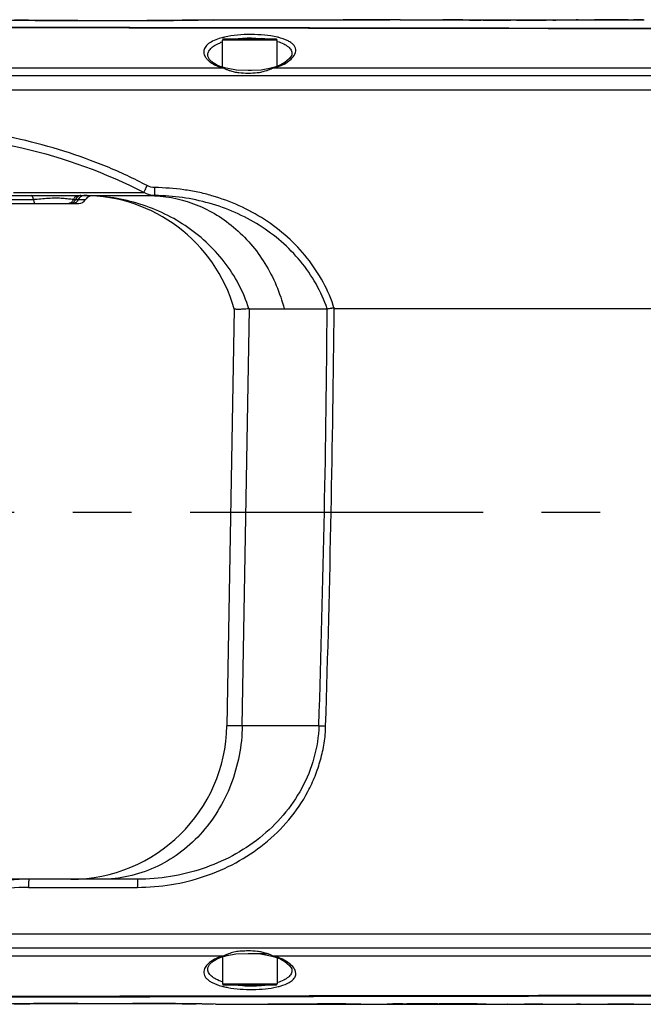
# Model space of a CAD drawing. Header units: millimetres. Extents: x 7426 to 8300, y 123 to 421.
# Tile 88 of 197: x 7986 to 7990, y 312 to 318. Entities that reach past the tile are written whole.
import ezdxf

# ---------------------------------------------------------------- set-up
doc = ezdxf.new("R2010")
doc.units = ezdxf.units.MM
doc.linetypes.add('CENTER', pattern=[0.6, 0.375, -0.075, 0.075, -0.075])
doc.layers.add('中心线', color=7, linetype='CENTER')
doc.layers.add('外形图', color=7, linetype='Continuous')

msp = doc.modelspace()

# ---------------------------------------------------------------- linework, layer by layer
at = {"layer": '中心线', "linetype": 'CENTER', "ltscale": 5}
msp.add_line((7978.0498, 315.1135), (8026.3155, 315.1135), dxfattribs=at)
at = {"layer": '外形图', "color": 7, "linetype": 'Continuous'}
for p, q in [((7987.2009, 318.2633), (7987.2133, 318.2635)), ((7987.2131, 318.2635), (7987.2133, 318.2635)), ((7987.2133, 318.2635), (7987.547, 318.2635)), ((7987.547, 318.2609), (7987.547, 318.264)), ((7987.713, 318.264), (7987.713, 318.2609)), ((7987.713, 318.2635), (7987.8615, 318.2635)), ((7987.8615, 318.2608), (7987.8615, 318.264)), ((7988.0244, 318.2635), (7988.2562, 318.2635)), ((7988.0286, 318.264), (7988.0286, 318.2608)), ((7988.2038, 318.2636), (7988.2283, 318.2637)), ((7988.3955, 318.2639), (7988.3955, 318.264)), ((7988.5626, 318.264), (7988.5626, 318.2609)), ((7988.5626, 318.2635), (7988.698, 318.2635)), ((7988.8354, 318.264), (7988.8798, 318.2635)), ((7988.8785, 318.2635), (7989.3284, 318.2635)), ((7989.3284, 318.2635), (7989.3697, 318.264)), ((7989.5055, 318.2635), (7989.7798, 318.2635)), ((7989.5344, 318.264), (7989.5202, 318.2637)), ((7989.709, 318.264), (7989.7074, 318.264)), ((7989.709, 318.264), (7989.7074, 318.264)), ((7986.0139, 318.2603), (7986.0213, 318.2602)), ((7986.1195, 318.2593), (7986.1383, 318.2592)), ((7986.3323, 318.2585), (7986.774, 318.2587)), ((7986.3323, 318.2585), (7986.3323, 318.2585)), ((7986.6823, 318.2585), (7986.6823, 318.2585)), ((7986.8754, 318.2591), (7986.8976, 318.2593)), ((7986.9904, 318.2602), (7987.0027, 318.2603)), ((7987.713, 318.2609), (7987.547, 318.2609)), ((7988.0286, 318.2608), (7987.8615, 318.2608)), ((7988.3403, 318.2628), (7988.3281, 318.2629)), ((7988.4451, 318.2612), (7988.3403, 318.2628)), ((7988.5626, 318.2609), (7988.497, 318.2609)), ((7988.8386, 318.2617), (7988.835, 318.2617)), ((7988.9262, 318.2611), (7988.9136, 318.2611)), ((7989.0787, 318.2626), (7989.1031, 318.2626)), ((7989.1031, 318.2626), (7989.1395, 318.2626)), ((7989.1394, 318.2606), (7989.1031, 318.2606)), ((7989.1395, 318.2626), (7989.1555, 318.2626)), ((7989.344, 318.2615), (7989.3293, 318.2614)), ((7989.3716, 318.2618), (7989.344, 318.2615)), ((7987.6023, 318.1385), (7987.2623, 318.1385)), ((7987.2573, 317.96), (7987.2573, 318.1335)), ((7987.6073, 318.1335), (7987.2573, 318.1335)), ((7987.6073, 317.9663), (7987.6073, 318.1335)), ((7987.1628, 318.0351), (7987.1628, 318.0353)), ((7987.2662, 317.9541), (7987.1793, 317.954)), ((7987.2194, 317.9747), (7987.2193, 317.9748)), ((7987.2724, 317.956), (7987.2723, 317.956)), ((7987.5728, 317.956), (7987.5779, 317.9541)), ((7987.5728, 317.956), (7987.5728, 317.956)), ((7987.6852, 317.9542), (7987.5783, 317.9542)), ((7987.6302, 317.9752), (7987.6303, 317.9752)), ((7987.4429, 317.9385), (7987.4216, 317.9385)), ((7993.974, 317.8135), (7981.5232, 317.8135)), ((7985.7197, 317.1383), (7986.7852, 317.1383)), ((7985.92, 317.1579), (7986.7555, 317.1579)), ((7986.7852, 317.1383), (7986.8264, 317.1383)), ((7985.9096, 317.0883), (7986.3373, 317.0883)), ((7985.9117, 317.1133), (7986.0475, 317.1133)), ((7986.3172, 317.1133), (7986.3351, 317.1133)), ((7987.3323, 316.4135), (7987.2857, 313.7461)), ((7987.3838, 313.7461), (7987.4304, 316.4135)), ((7987.4304, 316.4135), (7987.9275, 316.4135)), ((7995.4542, 316.4135), (7987.9723, 316.4135)), ((7987.9097, 315.1144), (7987.9529, 315.1135)), ((7987.8744, 313.7461), (7987.3838, 313.7461)), ((7986.7146, 312.7635), (7985.41, 312.7635)), ((7986.0161, 312.7114), (7986.7123, 312.7114)), ((7981.5232, 312.4135), (7993.9793, 312.4135)), ((7987.342, 312.2854), (7987.4217, 312.2883)), ((7987.4218, 312.2885), (7987.5523, 312.2885)), ((7987.1793, 312.273), (7987.2665, 312.273)), ((7987.2194, 312.2523), (7987.2193, 312.2522)), ((7987.2573, 312.2669), (7987.2573, 312.0935)), ((7987.2723, 312.271), (7987.2723, 312.271)), ((7987.5728, 312.271), (7987.5779, 312.2729)), ((7987.5728, 312.271), (7987.5728, 312.271)), ((7987.5779, 312.2729), (7987.6853, 312.2729)), ((7987.6073, 312.2607), (7987.6073, 312.0935)), ((7987.6302, 312.2518), (7987.6303, 312.2518)), ((7987.1628, 312.1918), (7987.1628, 312.1919)), ((7987.2573, 312.0935), (7987.6073, 312.0935)), ((7987.2623, 312.0885), (7987.6023, 312.0885)), ((7985.9249, 311.9655), (7986.0248, 311.9668)), ((7986.0012, 311.9666), (7985.9715, 311.9662)), ((7986.0119, 311.9667), (7986.0012, 311.9666)), ((7986.0242, 311.9668), (7986.0119, 311.9667)), ((7986.0234, 311.9668), (7986.0121, 311.9667)), ((7986.0248, 311.9668), (7986.1402, 311.9678)), ((7986.117, 311.9677), (7986.1032, 311.9676)), ((7986.1391, 311.9679), (7986.1169, 311.9677)), ((7986.1335, 311.9678), (7986.117, 311.9677)), ((7986.1392, 311.9679), (7986.1335, 311.9678)), ((7986.1402, 311.9678), (7986.2845, 311.9684)), ((7986.2355, 311.9684), (7986.2163, 311.9683)), ((7986.2845, 311.9684), (7986.6823, 311.9685)), ((7986.3323, 311.9685), (7986.3323, 311.9685)), ((7986.6823, 311.9685), (7986.6823, 311.9685)), ((7986.6823, 311.9685), (7986.7763, 311.9683)), ((7986.7763, 311.9683), (7986.8944, 311.9677)), ((7986.796, 311.9683), (7986.7765, 311.9684)), ((7986.895, 311.9677), (7986.8762, 311.9679)), ((7986.895, 311.9677), (7986.8765, 311.9678)), ((7986.8944, 311.9677), (7986.9996, 311.9667)), ((7986.9008, 311.9677), (7986.895, 311.9677)), ((7986.9175, 311.9675), (7986.9008, 311.9677)), ((7987.0006, 311.9667), (7986.9933, 311.9668)), ((7987.0004, 311.9667), (7986.9946, 311.9668)), ((7986.9996, 311.9667), (7987.0893, 311.9656)), ((7987.0102, 311.9666), (7987.0006, 311.9667)), ((7987.2133, 311.9635), (7987.0893, 311.9656)), ((7987.1605, 311.9644), (7987.1344, 311.9649)), ((7987.2133, 311.9635), (7987.213, 311.9635)), ((7987.2133, 311.9635), (7988.0609, 311.9635)), ((7987.5466, 311.9643), (7987.5466, 311.9662)), ((7987.5466, 311.9662), (7987.8653, 311.9662)), ((7987.8616, 311.9643), (7987.5466, 311.9643)), ((7987.574, 311.963), (7987.574, 311.9631)), ((7987.574, 311.9631), (7988.0774, 311.9631)), ((7987.8653, 311.9643), (7987.8616, 311.9643)), ((7988.2068, 312.0146), (7988.2644, 312.0147)), ((7988.2279, 311.9635), (7988.8708, 311.9635)), ((7988.2386, 311.963), (7988.2391, 311.963)), ((7988.2391, 311.963), (7988.2392, 311.963)), ((7988.2391, 311.963), (7988.2391, 311.963)), ((7988.2392, 311.963), (7988.2392, 311.963)), ((7988.3119, 311.9647), (7988.3157, 311.9648)), ((7988.35, 311.9643), (7988.3119, 311.9647)), ((7988.3157, 311.9648), (7988.3252, 311.9649)), ((7988.4111, 311.9656), (7988.4252, 311.9657)), ((7988.4252, 311.9657), (7988.4288, 311.9658)), ((7988.4299, 311.9637), (7988.4261, 311.9637)), ((7988.4288, 311.9658), (7988.4369, 311.9658)), ((7988.635, 311.9664), (7988.6432, 311.9664)), ((7988.8646, 311.9635), (7988.9156, 311.963)), ((7989.0527, 311.9635), (7989.1898, 311.9635)), ((7989.1898, 311.963), (7989.1898, 311.9661)), ((7989.1898, 311.9661), (7989.2554, 311.9661)), ((7989.3073, 311.9658), (7989.412, 311.9642)), ((7989.357, 311.963), (7989.357, 311.963)), ((7989.412, 311.9642), (7989.4243, 311.9641)), ((7989.4956, 311.9635), (7989.7238, 311.9635)), ((7989.5493, 311.9635), (7989.5241, 311.9633)), ((7989.7238, 311.963), (7989.7238, 311.9661)), ((7989.7238, 311.9661), (7989.8909, 311.9661)), ((7989.8909, 311.9661), (7989.8909, 311.963)), ((7989.8909, 311.9635), (7990.0774, 311.9635))]:
    msp.add_line(p, q, dxfattribs=at)
at = {"layer": '外形图', "color": 6, "linetype": 'Continuous'}
for p, q in [((7987.547, 318.264), (7987.713, 318.264)), ((7987.8615, 318.264), (7988.0286, 318.264)), ((7988.1309, 318.264), (7988.3282, 318.264)), ((7988.3955, 318.264), (7988.5626, 318.264)), ((7988.6708, 318.264), (7988.8354, 318.264)), ((7989.3697, 318.264), (7989.5344, 318.264)), ((7989.709, 318.264), (7989.8873, 318.264)), ((7988.0774, 311.9631), (7988.2392, 311.963)), ((7988.9156, 311.963), (7989.0805, 311.963)), ((7989.1898, 311.963), (7989.357, 311.963)), ((7989.4243, 311.963), (7989.6215, 311.963)), ((7989.7238, 311.963), (7989.8909, 311.963))]:
    msp.add_line(p, q, dxfattribs=at)
at = {"layer": '外形图', "color": 7, "linetype": 'Continuous'}
for points in [[(7987.1978, 318.2632), (7987.0897, 318.2615), (7986.9997, 318.2603), (7986.8922, 318.2593), (7986.774, 318.2587)], [(7986.3323, 318.2585), (7986.2429, 318.2586), (7986.124, 318.2593), (7986.0158, 318.2603), (7985.9252, 318.2615)], [(7987.2193, 317.9748), (7987.1987, 317.9875), (7987.1741, 318.0099), (7987.1633, 318.0307), (7987.1628, 318.0352)], [(7987.7019, 318.0438), (7987.7008, 318.0375), (7987.6872, 318.0154), (7987.6574, 317.9907), (7987.6303, 317.9752)], [(7987.2724, 317.956), (7987.255, 317.9606), (7987.2256, 317.9716), (7987.2194, 317.9747)], [(7987.428, 317.9387), (7987.3465, 317.9411), (7987.2918, 317.9511), (7987.2723, 317.956)], [(7987.5728, 317.956), (7987.5582, 317.9525), (7987.5052, 317.942), (7987.428, 317.9387)], [(7987.6302, 317.9752), (7987.6243, 317.9724), (7987.5929, 317.9612), (7987.5728, 317.956)], [(7987.2723, 312.271), (7987.2883, 312.275), (7987.342, 312.2854)], [(7987.4217, 312.2883), (7987.5007, 312.2855), (7987.5547, 312.2754), (7987.5728, 312.271)], [(7987.1628, 312.1919), (7987.1633, 312.1963), (7987.1739, 312.2169), (7987.198, 312.239), (7987.2193, 312.2522)], [(7987.2194, 312.2523), (7987.2243, 312.2548), (7987.2532, 312.2659), (7987.2723, 312.271)], [(7987.5728, 312.271), (7987.591, 312.2664), (7987.6228, 312.2553), (7987.6302, 312.2518)], [(7987.6303, 312.2518), (7987.6565, 312.2369), (7987.6868, 312.212), (7987.7007, 312.1897), (7987.7019, 312.1833)]]:
    msp.add_lwpolyline(points, dxfattribs=at)
for centre, radius, start, end in [((7986.3543, 347.9114), 29.653, 268.95602, 269.34224), ((7986.6768, 346.7924), 28.5339, 270.65428, 271.05246), ((7988.131, 300.4593), 17.8047, 90.00025, 90.32938), ((7988.1309, 300.4589), 17.8051, 89.36536, 90.00018), ((7988.3282, 300.6202), 17.6438, 89.78165, 90.00019), ((7989.0352, 334.1459), 15.8831, 269.43963, 269.6159), ((7989.0833, 341.5717), 23.3091, 269.61996, 269.9888), ((7989.1283, 339.9157), 21.6531, 270.07198, 270.52952), ((7989.2059, 336.1758), 17.9148, 270.52989, 271.00516), ((7989.7091, 312.5817), 5.6823, 90.01671, 90.72372), ((7989.709, 312.5789), 5.6851, 88.34215, 89.99988), ((7989.8873, 313.0972), 5.1668, 89.29773, 90.00015), ((7993.7152, 3984.5307), 3666.3247, 269.8677425, 269.9955392), ((7993.6504, 3591.3517), 3273.1439, 269.8531369, 269.9961379), ((7986.3387, 346.9833), 28.7248, 269.36692, 269.56294), ((7986.3333, 346.2024), 27.9439, 269.6002, 269.80471), ((7986.6839, 345.7056), 27.4471, 270.19849, 270.3997), ((7986.675, 347.0806), 28.8221, 270.44247, 270.627), ((7989.0576, 342.5384), 24.2777, 269.48324, 269.66013), ((7989.1001, 351.4419), 33.1813, 269.69972, 270.00533), ((7989.1188, 346.5086), 28.2479, 270.04174, 270.42703), ((7987.37, 317.7114), 0.4517, 104.03574, 105.05735), ((7987.2623, 318.1335), 0.005, 90, 180), ((7987.3768, 317.684), 0.4799, 102.90466, 104.03478), ((7987.4301, 317.4828), 0.6625, 96.33091, 97.69706), ((7987.4339, 317.4484), 0.6971, 95.3354, 96.33491), ((7987.4395, 317.3844), 0.7613, 90.56887, 95.30761), ((7987.4406, 317.3521), 0.7937, 89.81911, 90.62659), ((7987.4472, 317.4594), 0.6861, 84.20656, 84.97202), ((7987.452, 317.5056), 0.6396, 82.13074, 84.22243), ((7987.6023, 318.1335), 0.005, 0, 90), ((7987.5036, 317.7039), 0.4604, 76.27761, 77.02697), ((7987.3508, 317.8318), 0.3039, 108.24102, 111.47616), ((7987.5046, 318.284), 0.338, 282.59254, 286.36656), ((7987.5285, 318.2076), 0.258, 293.67641, 295.83524), ((7986.3709, 316.1383), 1, 15.96645, 90.00018), ((7986.4231, 317.0867), 0.0502, 108.36147, 128.26626), ((7986.4231, 317.0864), 0.0505, 93.96003, 108.23416), ((7986.2729, 317.1145), 0.0265, 294.33896, 298.90212), ((7986.3373, 317.1383), 0.05, 269.99329, 329.05463), ((7986.4233, 317.0866), 0.0504, 133.8446, 148.97395), ((7986.4231, 317.0869), 0.05, 128.3554, 133.85936), ((7882.1933, 317.2175), 105.7373, 358.860329, 359.564358), ((7803.5776, 318.4984), 184.4064, 358.948255, 359.352444), ((7874.5936, 317.3476), 113.3381, 358.179, 358.870952), ((7874.4618, 317.3506), 113.5131, 358.179247, 358.870757), ((7986.2859, 313.7635), 1, 270, 359), ((7986.0189, 311.3201), 1.4435, 90.00764, 99.99406), ((7986.0163, 311.2981), 1.4133, 90.00541, 99.847), ((7987.5009, 311.9292), 0.3522, 73.64847, 77.36248), ((7987.2623, 312.0935), 0.005, 180, 270), ((7987.6023, 312.0935), 0.005, 270, 0), ((7987.3683, 312.5114), 0.4472, 255.00133, 255.43311), ((7987.4301, 312.7442), 0.6625, 262.30165, 263.66944), ((7987.4339, 312.7783), 0.6968, 263.66531, 264.64487), ((7987.4395, 312.8423), 0.7611, 264.67312, 269.43146), ((7987.4406, 312.8749), 0.7936, 269.37319, 270.16392), ((7987.4416, 312.8358), 0.7545, 270.09869, 274.99391), ((7987.4471, 312.7682), 0.6868, 275.02643, 275.77406), ((7987.452, 312.7219), 0.6402, 275.7577, 277.86526), ((7987.4983, 312.5424), 0.4804, 282.74697, 282.94754), ((7987.5045, 312.5159), 0.4532, 282.93071, 284.83794), ((7986.3375, 283.4464), 28.5221, 90.65382, 91.05206), ((7986.34, 283.1033), 28.8653, 90.44275, 90.62834), ((7986.3398, 283.125), 28.8436, 90.46996, 90.62694), ((7986.33, 284.6318), 27.3367, 90.19837, 90.40011), ((7986.332, 284.2853), 27.6832, 90.23934, 90.39903), ((7986.6818, 284.129), 27.8395, 89.59942, 89.80484), ((7986.6803, 283.8744), 28.0942, 89.60037, 89.76399), ((7986.6755, 283.2041), 28.7644, 89.36439, 89.56284), ((7986.6761, 283.2657), 28.7028, 89.36687, 89.51807), ((7986.6604, 282.3275), 29.6412, 88.95651, 89.34291), ((7987.874, 265.4497), 46.5165, 89.78613, 90.01069), ((7988.5988, 286.3362), 25.6301, 90.41945, 90.61166), ((7988.6183, 339.573), 27.61, 269.44317, 269.60116), ((7988.6374, 281.2151), 30.7493, 90.00458, 90.38678), ((7988.6326, 280.5681), 31.3983, 89.99573, 90.35724), ((7988.6428, 279.1012), 32.8652, 89.57289, 89.99924), ((7989.4243, 329.6043), 17.6413, 269.7812, 269.99975), ((7989.6216, 329.7673), 17.8043, 269.36502, 269.99975), ((7989.6216, 329.767), 17.804, 269.99982, 270.32895)]:
    msp.add_arc(centre, radius, start, end, dxfattribs=at)
for points, knots in [([(7988.835, 318.2617), (7988.7934, 318.2621), (7988.7803, 318.2624), (7988.6576, 318.264), (7988.6708, 318.264)], [0, 0, 0, 0, 0.759766, 1, 1, 1, 1]), ([(7988.497, 318.2609), (7988.492, 318.2609), (7988.4747, 318.2609), (7988.4574, 318.261), (7988.4451, 318.2612)], [0, 0, 0, 0, 0.285889, 1, 1, 1, 1]), ([(7989.9562, 318.2609), (7989.9476, 318.2609), (7989.9201, 318.2609), (7989.8925, 318.2611), (7989.8735, 318.2616)], [0, 0, 0, 0, 0.310599, 1, 1, 1, 1]), ([(7987.2526, 318.1476), (7987.2471, 318.1461), (7987.2269, 318.1402), (7987.207, 318.1327), (7987.1933, 318.1258)], [0, 0, 0, 0, 0.2727, 1, 1, 1, 1]), ([(7987.6069, 318.1526), (7987.581, 318.1586), (7987.5252, 318.1668), (7987.4122, 318.1715), (7987.3251, 318.1645), (7987.2696, 318.1518)], [0, 0, 0, 0, 0.235509, 0.496782, 1, 1, 1, 1]), ([(7987.4432, 318.1458), (7987.4486, 318.1457), (7987.47, 318.1455), (7987.4914, 318.1443), (7987.5073, 318.1429)], [0, 0, 0, 0, 0.253219, 1, 1, 1, 1]), ([(7987.7093, 318.0263), (7987.7179, 318.0369), (7987.7278, 318.0557), (7987.7257, 318.0823), (7987.7161, 318.1002), (7987.6991, 318.1159), (7987.6654, 318.1361), (7987.6349, 318.1458), (7987.6128, 318.1512)], [0, 0, 0, 0, 0.209493, 0.301742, 0.39933, 0.51421, 0.651676, 1, 1, 1, 1]), ([(7987.1933, 318.1258), (7987.1817, 318.12), (7987.1618, 318.1077), (7987.1404, 318.0825), (7987.1353, 318.0529), (7987.1423, 318.035), (7987.1472, 318.0268)], [0, 0, 0, 0, 0.312534, 0.557948, 0.770707, 1, 1, 1, 1]), ([(7987.1628, 318.0353), (7987.1627, 318.043), (7987.1661, 318.0594), (7987.182, 318.0813), (7987.2073, 318.1003), (7987.228, 318.1101), (7987.2396, 318.1146)], [0, 0, 0, 0, 0.197101, 0.41631, 0.680281, 1, 1, 1, 1]), ([(7987.6091, 318.1247), (7987.6229, 318.1205), (7987.6475, 318.1115), (7987.678, 318.0929), (7987.6977, 318.0704), (7987.702, 318.0526), (7987.7019, 318.0444)], [0, 0, 0, 0, 0.330586, 0.59805, 0.812299, 1, 1, 1, 1]), ([(7987.1472, 318.0268), (7987.1483, 318.0251), (7987.153, 318.0178), (7987.1587, 318.0112), (7987.1634, 318.0065)], [0, 0, 0, 0, 0.23446, 1, 1, 1, 1]), ([(7987.6409, 317.9754), (7987.6557, 317.9812), (7987.6799, 317.9971), (7987.7013, 318.0163), (7987.7093, 318.0263)], [0, 0, 0, 0, 0.554419, 1, 1, 1, 1]), ([(7987.1793, 317.954), (7986.894, 317.9539), (7986.3235, 317.9541), (7985.468, 317.9542), (7984.6127, 317.9547), (7984.0427, 317.9554), (7983.7577, 317.9549)], [0, 0, 0, 0, 0.250124, 0.500172, 0.750128, 1, 1, 1, 1]), ([(7987.1634, 318.0065), (7987.1663, 318.0037), (7987.1795, 317.9917), (7987.1947, 317.9819), (7987.2069, 317.9754)], [0, 0, 0, 0, 0.225682, 1, 1, 1, 1]), ([(7987.2193, 317.9748), (7987.2166, 317.9762), (7987.212, 317.9768), (7987.208, 317.9757), (7987.2069, 317.9754)], [0, 0, 0, 0, 0.730828, 1, 1, 1, 1]), ([(7987.2069, 317.9754), (7987.2082, 317.9747), (7987.2134, 317.9719), (7987.2189, 317.9694), (7987.2231, 317.9677)], [0, 0, 0, 0, 0.239462, 1, 1, 1, 1]), ([(7987.2231, 317.9677), (7987.2247, 317.967), (7987.2312, 317.9644), (7987.2378, 317.9621), (7987.2429, 317.9605)], [0, 0, 0, 0, 0.242152, 1, 1, 1, 1]), ([(7987.2723, 317.956), (7987.2718, 317.9561), (7987.2696, 317.9563), (7987.2675, 317.9552), (7987.2662, 317.9541)], [0, 0, 0, 0, 0.222859, 1, 1, 1, 1]), ([(7987.2662, 317.9541), (7987.2676, 317.9532), (7987.2743, 317.9496), (7987.2815, 317.9468), (7987.2871, 317.9445)], [0, 0, 0, 0, 0.216362, 1, 1, 1, 1]), ([(7987.5554, 317.9444), (7987.5575, 317.9452), (7987.5652, 317.9482), (7987.5729, 317.9513), (7987.5782, 317.9542)], [0, 0, 0, 0, 0.271549, 1, 1, 1, 1]), ([(7987.5999, 317.9598), (7987.6027, 317.9606), (7987.6136, 317.9639), (7987.6244, 317.9679), (7987.6321, 317.9713)], [0, 0, 0, 0, 0.261372, 1, 1, 1, 1]), ([(7987.6303, 317.9752), (7987.6326, 317.9764), (7987.6365, 317.9767), (7987.64, 317.9757), (7987.6409, 317.9754)], [0, 0, 0, 0, 0.728785, 1, 1, 1, 1]), ([(7993.4298, 317.9371), (7993.3104, 317.9453), (7993.071, 317.9542), (7992.5921, 317.9534), (7991.9936, 317.9538), (7991.2754, 317.9538), (7990.5572, 317.9539), (7989.8391, 317.954), (7988.8818, 317.9541), (7988.1638, 317.9541), (7987.6852, 317.9542)], [0, 0, 0, 0, 0.062511, 0.125025, 0.25005, 0.375069, 0.50008, 0.625082, 0.750071, 1, 1, 1, 1]), ([(7993.4257, 317.887), (7993.3251, 317.8926), (7993.1235, 317.8977), (7992.8211, 317.8998), (7992.5187, 317.9019), (7992.1155, 317.9041), (7991.6115, 317.9052), (7991.0067, 317.9039), (7990.402, 317.9034), (7989.5958, 317.9041), (7988.5882, 317.9039), (7987.3794, 317.9039), (7986.1709, 317.904), (7984.9629, 317.904), (7984.1578, 317.9042), (7983.7554, 317.9043)], [0, 0, 0, 0, 0.03127, 0.062545, 0.093815, 0.125085, 0.187624, 0.25016, 0.312692, 0.37522, 0.500259, 0.625269, 0.750238, 0.875154, 1, 1, 1, 1]), ([(7987.3044, 317.938), (7987.3134, 317.9348), (7987.3321, 317.9292), (7987.3711, 317.9233), (7987.4009, 317.9227), (7987.4207, 317.9227)], [0, 0, 0, 0, 0.244772, 0.4956, 1, 1, 1, 1]), ([(7987.4207, 317.9227), (7987.4406, 317.9227), (7987.4705, 317.9232), (7987.5098, 317.9292), (7987.5287, 317.9348), (7987.538, 317.938)], [0, 0, 0, 0, 0.501954, 0.752816, 1, 1, 1, 1]), ([(7986.7759, 317.202), (7986.6909, 317.247), (7986.5158, 317.3279), (7986.244, 317.4257), (7985.9652, 317.502), (7985.6812, 317.5553), (7985.3938, 317.5861), (7985.0088, 317.5974), (7984.72, 317.5705), (7984.5302, 317.5392)], [0, 0, 0, 0, 0.124989, 0.250056, 0.375053, 0.500056, 0.625085, 0.750107, 1, 1, 1, 1]), ([(7985.1467, 317.5385), (7985.4243, 317.5385), (7985.981, 317.4757), (7986.509, 317.2851), (7986.7555, 317.1579)], [0, 0, 0, 0, 0.500222, 1, 1, 1, 1]), ([(7986.7555, 317.1579), (7986.7574, 317.1642), (7986.7645, 317.1789), (7986.7716, 317.1934), (7986.776, 317.2019)], [0, 0, 0, 0, 0.407777, 1, 1, 1, 1]), ([(7986.0475, 317.1133), (7986.0465, 317.1196), (7986.0449, 317.1283), (7986.0381, 317.1383), (7986.0348, 317.1383)], [0, 0, 0, 0, 0.657243, 1, 1, 1, 1]), ([(7986.3032, 317.1138), (7986.306, 317.12), (7986.313, 317.1308), (7986.3245, 317.1376), (7986.3302, 317.1387)], [0, 0, 0, 0, 0.540708, 1, 1, 1, 1]), ([(7986.3499, 317.1383), (7986.3477, 317.1383), (7986.3386, 317.1372), (7986.3303, 317.1318), (7986.3257, 317.1267)], [0, 0, 0, 0, 0.240535, 1, 1, 1, 1]), ([(7987.4267, 316.4134), (7987.3928, 316.5217), (7987.3103, 316.6764), (7987.1556, 316.8441), (7986.9756, 316.9851), (7986.7132, 317.1059), (7986.4846, 317.1383), (7986.3709, 317.1383)], [0, 0, 0, 0, 0.249606, 0.37489, 0.500179, 0.750053, 1, 1, 1, 1]), ([(7986.7852, 317.1383), (7986.8822, 317.1383), (7987.0301, 317.1112), (7987.208, 317.0265), (7987.3737, 316.9098), (7987.5442, 316.7103), (7987.6259, 316.5155), (7987.6523, 316.4135)], [0, 0, 0, 0, 0.239992, 0.362109, 0.486027, 0.739214, 1, 1, 1, 1]), ([(7986.8264, 317.1383), (7986.8261, 317.1384), (7986.8259, 317.1403), (7986.8254, 317.1428), (7986.8252, 317.1478), (7986.8249, 317.1541), (7986.8246, 317.1619), (7986.8245, 317.1741), (7986.8246, 317.1836), (7986.8248, 317.1901)], [0, 0, 0, 0, 0.021862, 0.079674, 0.173103, 0.298106, 0.449605, 0.621829, 1, 1, 1, 1]), ([(7987.9723, 316.4135), (7987.9555, 316.4728), (7987.906, 316.5869), (7987.8035, 316.7416), (7987.6762, 316.8768), (7987.5282, 316.9887), (7987.3652, 317.0771), (7987.2203, 317.131), (7987.1007, 317.1613), (7986.9791, 317.1818), (7986.8866, 317.188), (7986.825, 317.1901)], [0, 0, 0, 0, 0.124999, 0.249996, 0.374958, 0.499925, 0.624897, 0.749918, 0.812437, 0.874935, 1, 1, 1, 1]), ([(7987.9275, 316.4135), (7987.8901, 316.5239), (7987.7718, 316.7318), (7987.502, 316.963), (7987.1773, 317.1049), (7986.9431, 317.1376), (7986.8264, 317.1383)], [0, 0, 0, 0, 0.249898, 0.499816, 0.749841, 1, 1, 1, 1]), ([(7986.2358, 317.1201), (7986.2207, 317.1212), (7986.1898, 317.1219), (7986.1427, 317.1201), (7986.0953, 317.1156), (7986.0633, 317.1126), (7986.0475, 317.1133)], [0, 0, 0, 0, 0.240726, 0.492194, 0.748285, 1, 1, 1, 1]), ([(7986.0475, 317.1133), (7986.0486, 317.107), (7986.0502, 317.0983), (7986.0569, 317.0883), (7986.0603, 317.0883)], [0, 0, 0, 0, 0.657288, 1, 1, 1, 1]), ([(7986.3032, 317.1138), (7986.2925, 317.1138), (7986.27, 317.1165), (7986.2477, 317.1193), (7986.2358, 317.1201)], [0, 0, 0, 0, 0.474852, 1, 1, 1, 1]), ([(7986.2844, 317.0883), (7986.2866, 317.0883), (7986.2958, 317.0893), (7986.3041, 317.0948), (7986.3087, 317.1)], [0, 0, 0, 0, 0.240446, 1, 1, 1, 1]), ([(7986.3032, 317.1138), (7986.3023, 317.1113), (7986.2984, 317.1026), (7986.2918, 317.0947), (7986.2857, 317.0914)], [0, 0, 0, 0, 0.277339, 1, 1, 1, 1]), ([(7986.3351, 317.1133), (7986.3317, 317.1061), (7986.322, 317.0935), (7986.3066, 317.0883), (7986.2993, 317.0883)], [0, 0, 0, 0, 0.522287, 1, 1, 1, 1]), ([(7986.3351, 317.1133), (7986.3415, 317.1133), (7986.3506, 317.1132), (7986.3617, 317.113), (7986.3682, 317.1129), (7986.373, 317.1127), (7986.3771, 317.1129), (7986.3784, 317.1123), (7986.3803, 317.1128), (7986.3802, 317.1126)], [0, 0, 0, 0, 0.427536, 0.599902, 0.742472, 0.854449, 0.935104, 0.983807, 1, 1, 1, 1]), ([(7987.4267, 316.4134), (7987.4133, 316.4125), (7987.3901, 316.411), (7987.3633, 316.4101), (7987.3476, 316.4103), (7987.3398, 316.4108), (7987.3352, 316.4115), (7987.3325, 316.4126), (7987.3323, 316.4134)], [0, 0, 0, 0, 0.424406, 0.733575, 0.843843, 0.924374, 0.975557, 1, 1, 1, 1]), ([(7987.9275, 316.4135), (7987.9303, 316.4143), (7987.9373, 316.4154), (7987.9466, 316.4171), (7987.9542, 316.4184), (7987.959, 316.4192), (7987.9627, 316.4197), (7987.9658, 316.4203), (7987.9685, 316.4207), (7987.9699, 316.4215), (7987.9714, 316.4212), (7987.9715, 316.4197), (7987.9717, 316.4175), (7987.972, 316.4155), (7987.9722, 316.4142)], [0, 0, 0, 0, 0.171547, 0.41122, 0.549581, 0.621958, 0.695937, 0.771281, 0.808207, 0.849407, 0.865356, 0.884296, 0.924148, 1, 1, 1, 1]), ([(7987.3838, 313.7461), (7987.3818, 313.618), (7987.3336, 313.3637), (7987.1663, 313.0892), (7986.9828, 312.9242), (7986.827, 312.8327), (7986.658, 312.7763), (7986.5405, 312.7635), (7986.4821, 312.7635)], [0, 0, 0, 0, 0.261104, 0.515361, 0.63942, 0.761149, 0.881073, 1, 1, 1, 1]), ([(7986.7124, 312.7114), (7986.7853, 312.7121), (7986.9314, 312.723), (7987.1446, 312.7763), (7987.3462, 312.8637), (7987.5292, 312.9854), (7987.6871, 313.1386), (7987.7907, 313.2904), (7987.8519, 313.4231), (7987.8864, 313.5273), (7987.9109, 313.6343), (7987.9178, 313.7075), (7987.9176, 313.7439)], [0, 0, 0, 0, 0.124984, 0.249921, 0.374843, 0.499783, 0.624695, 0.749664, 0.812177, 0.874744, 0.937476, 1, 1, 1, 1]), ([(7987.8744, 313.7461), (7987.8721, 313.6765), (7987.8507, 313.5373), (7987.7712, 313.3422), (7987.6513, 313.1689), (7987.4491, 312.975), (7987.1347, 312.8082), (7986.8541, 312.7635), (7986.7146, 312.7635)], [0, 0, 0, 0, 0.124882, 0.249829, 0.374872, 0.50002, 0.749716, 1, 1, 1, 1]), ([(7987.3838, 313.7461), (7987.3763, 313.746), (7987.3621, 313.7459), (7987.3423, 313.7457), (7987.3254, 313.7457), (7987.3116, 313.7456), (7987.3008, 313.7456), (7987.2936, 313.7457), (7987.2895, 313.7458), (7987.2874, 313.7458), (7987.2865, 313.746), (7987.2857, 313.7459), (7987.2857, 313.7461)], [0, 0, 0, 0, 0.231252, 0.4333, 0.605358, 0.746801, 0.857256, 0.93638, 0.964123, 0.983966, 0.995903, 1, 1, 1, 1]), ([(7987.8744, 313.7461), (7987.8772, 313.7458), (7987.8916, 313.7449), (7987.906, 313.7443), (7987.9176, 313.744)], [0, 0, 0, 0, 0.193685, 1, 1, 1, 1]), ([(7986.0187, 312.7635), (7986.0182, 312.7635), (7986.018, 312.7612), (7986.0175, 312.7587), (7986.0172, 312.7536), (7986.0168, 312.7478), (7986.0165, 312.7405), (7986.0162, 312.7282), (7986.0161, 312.7183), (7986.0161, 312.7114)], [0, 0, 0, 0, 0.025034, 0.089218, 0.184015, 0.297987, 0.433644, 0.599987, 1, 1, 1, 1]), ([(7986.7146, 312.7635), (7986.7142, 312.7635), (7986.7141, 312.7612), (7986.7135, 312.7587), (7986.7132, 312.7536), (7986.7129, 312.7478), (7986.7127, 312.7405), (7986.7124, 312.7282), (7986.7123, 312.7183), (7986.7123, 312.7114)], [0, 0, 0, 0, 0.024665, 0.088623, 0.183028, 0.297279, 0.433245, 0.59898, 1, 1, 1, 1]), ([(7993.4257, 312.34), (7993.325, 312.3357), (7993.1235, 312.3289), (7992.8211, 312.3254), (7992.5187, 312.3249), (7992.2163, 312.3233), (7991.9139, 312.3224), (7991.5107, 312.3222), (7991.0068, 312.3231), (7990.402, 312.3236), (7989.5958, 312.3229), (7988.5882, 312.3231), (7987.3794, 312.3231), (7985.7684, 312.323), (7984.5605, 312.3229), (7983.7554, 312.3227)], [0, 0, 0, 0, 0.031272, 0.062542, 0.093814, 0.125084, 0.156353, 0.187623, 0.250159, 0.312691, 0.375219, 0.500259, 0.625268, 0.750238, 1, 1, 1, 1]), ([(7987.2878, 312.2827), (7987.2858, 312.282), (7987.2785, 312.279), (7987.2712, 312.276), (7987.2664, 312.273)], [0, 0, 0, 0, 0.275551, 1, 1, 1, 1]), ([(7987.3769, 312.3032), (7987.3645, 312.3024), (7987.3398, 312.2998), (7987.3159, 312.2931), (7987.3045, 312.289)], [0, 0, 0, 0, 0.50636, 1, 1, 1, 1]), ([(7987.5381, 312.289), (7987.5289, 312.2922), (7987.5101, 312.2978), (7987.4711, 312.3037), (7987.4414, 312.3043), (7987.4217, 312.3043)], [0, 0, 0, 0, 0.246939, 0.497916, 1, 1, 1, 1]), ([(7987.5779, 312.2729), (7987.5764, 312.2738), (7987.5693, 312.2773), (7987.5618, 312.2801), (7987.5561, 312.2824)], [0, 0, 0, 0, 0.220364, 1, 1, 1, 1]), ([(7987.6853, 312.2729), (7988.1639, 312.2729), (7988.8818, 312.2729), (7989.8392, 312.2731), (7990.5573, 312.2731), (7991.2754, 312.2732), (7991.9936, 312.2732), (7992.5922, 312.2735), (7993.071, 312.2729), (7993.3104, 312.2818), (7993.4298, 312.29)], [0, 0, 0, 0, 0.249931, 0.374919, 0.499922, 0.624933, 0.749953, 0.874978, 0.937491, 1, 1, 1, 1]), ([(7983.7579, 312.2719), (7983.9004, 312.2718), (7984.1141, 312.2723), (7984.399, 312.272), (7984.684, 312.2726), (7985.0404, 312.2725), (7985.6106, 312.2729), (7986.3236, 312.273), (7986.894, 312.2732), (7987.1793, 312.273)], [0, 0, 0, 0, 0.124919, 0.187393, 0.249862, 0.374832, 0.499824, 0.749874, 1, 1, 1, 1]), ([(7987.1592, 312.2161), (7987.158, 312.2147), (7987.1533, 312.2095), (7987.1492, 312.2038), (7987.1466, 312.1993)], [0, 0, 0, 0, 0.264248, 1, 1, 1, 1]), ([(7987.2069, 312.2516), (7987.2021, 312.2489), (7987.1852, 312.2387), (7987.169, 312.2266), (7987.1592, 312.2161)], [0, 0, 0, 0, 0.275356, 1, 1, 1, 1]), ([(7987.2193, 312.2522), (7987.2166, 312.2508), (7987.212, 312.2502), (7987.208, 312.2513), (7987.2069, 312.2516)], [0, 0, 0, 0, 0.730967, 1, 1, 1, 1]), ([(7987.2427, 312.2664), (7987.2404, 312.2657), (7987.2317, 312.2628), (7987.2232, 312.2595), (7987.217, 312.2567)], [0, 0, 0, 0, 0.260589, 1, 1, 1, 1]), ([(7987.2723, 312.271), (7987.2708, 312.2706), (7987.2684, 312.2713), (7987.2666, 312.2725), (7987.2661, 312.2729)], [0, 0, 0, 0, 0.709913, 1, 1, 1, 1]), ([(7987.6211, 312.2602), (7987.6194, 312.2608), (7987.6124, 312.2634), (7987.6054, 312.2656), (7987.6, 312.2672)], [0, 0, 0, 0, 0.24309, 1, 1, 1, 1]), ([(7987.6409, 312.2516), (7987.6394, 312.2524), (7987.6328, 312.2555), (7987.6262, 312.2583), (7987.6211, 312.2602)], [0, 0, 0, 0, 0.241735, 1, 1, 1, 1]), ([(7987.6303, 312.2518), (7987.6326, 312.2506), (7987.6365, 312.2503), (7987.64, 312.2513), (7987.6409, 312.2516)], [0, 0, 0, 0, 0.728937, 1, 1, 1, 1]), ([(7987.7129, 312.196), (7987.7052, 312.207), (7987.6829, 312.2286), (7987.6564, 312.2444), (7987.6409, 312.2516)], [0, 0, 0, 0, 0.440077, 1, 1, 1, 1]), ([(7987.1466, 312.1993), (7987.1406, 312.1889), (7987.1349, 312.1702), (7987.1413, 312.1462), (7987.1527, 312.1296), (7987.1699, 312.1146), (7987.2025, 312.0949), (7987.2316, 312.085), (7987.2525, 312.0794)], [0, 0, 0, 0, 0.194364, 0.288119, 0.391584, 0.511793, 0.652299, 1, 1, 1, 1]), ([(7987.2557, 312.1066), (7987.2418, 312.1111), (7987.2171, 312.1211), (7987.1866, 312.1411), (7987.167, 312.1648), (7987.1627, 312.1833), (7987.1628, 312.1917)], [0, 0, 0, 0, 0.327103, 0.593951, 0.810107, 1, 1, 1, 1]), ([(7987.7019, 312.1826), (7987.702, 312.1744), (7987.6977, 312.1566), (7987.678, 312.1341), (7987.6475, 312.1155), (7987.6229, 312.1065), (7987.6091, 312.1023)], [0, 0, 0, 0, 0.187708, 0.401957, 0.669416, 1, 1, 1, 1]), ([(7987.6969, 312.1106), (7987.7044, 312.116), (7987.7172, 312.1274), (7987.7277, 312.1503), (7987.7255, 312.1746), (7987.7178, 312.189), (7987.7129, 312.196)], [0, 0, 0, 0, 0.280276, 0.512902, 0.740206, 1, 1, 1, 1]), ([(7987.6206, 312.0778), (7987.6284, 312.0799), (7987.655, 312.0877), (7987.681, 312.099), (7987.6969, 312.1106)], [0, 0, 0, 0, 0.289778, 1, 1, 1, 1]), ([(7987.2558, 312.0786), (7987.2586, 312.0778), (7987.2703, 312.0749), (7987.2822, 312.0724), (7987.2912, 312.0707)], [0, 0, 0, 0, 0.241938, 1, 1, 1, 1]), ([(7987.2912, 312.0707), (7987.3436, 312.0609), (7987.4245, 312.0554), (7987.5293, 312.0608), (7987.5804, 312.0684), (7987.6043, 312.0738)], [0, 0, 0, 0, 0.508525, 0.766501, 1, 1, 1, 1]), ([(7993.4298, 312.0211), (7993.0893, 312.0205), (7992.4083, 312.0207), (7991.0465, 312.02), (7989.3444, 312.0187), (7987.3023, 312.0155), (7985.941, 312.0128), (7985.2605, 312.0113)], [0, 0, 0, 0, 0.125037, 0.25007, 0.500113, 0.750098, 1, 1, 1, 1]), ([(7985.2605, 312.0084), (7986.6217, 312.0117), (7988.6638, 312.0158), (7991.3869, 312.0188), (7992.7488, 312.0189), (7993.4297, 312.0192)], [0, 0, 0, 0, 0.499882, 0.749926, 1, 1, 1, 1]), ([(7985.9715, 311.9662), (7985.9666, 311.9661), (7985.9482, 311.9659), (7985.9298, 311.9656), (7985.9163, 311.9654)], [0, 0, 0, 0, 0.265418, 1, 1, 1, 1]), ([(7987.0442, 311.9662), (7987.0414, 311.9662), (7987.0301, 311.9664), (7987.0187, 311.9665), (7987.0102, 311.9666)], [0, 0, 0, 0, 0.243146, 1, 1, 1, 1]), ([(7987.0958, 311.9655), (7987.0917, 311.9655), (7987.0745, 311.9658), (7987.0573, 311.966), (7987.0442, 311.9662)], [0, 0, 0, 0, 0.235321, 1, 1, 1, 1]), ([(7987.1344, 311.9649), (7987.1314, 311.9649), (7987.1185, 311.9651), (7987.1056, 311.9653), (7987.0958, 311.9655)], [0, 0, 0, 0, 0.233185, 1, 1, 1, 1]), ([(7988.0774, 311.9631), (7988.059, 311.964), (7987.9882, 311.9639), (7987.9175, 311.9643), (7987.8653, 311.9643)], [0, 0, 0, 0, 0.261597, 1, 1, 1, 1]), ([(7988.0787, 311.9657), (7988.107, 311.9655), (7988.1519, 311.965), (7988.2036, 311.9645), (7988.2287, 311.9634), (7988.2373, 311.9632), (7988.2391, 311.963)], [0, 0, 0, 0, 0.530392, 0.839169, 0.966098, 1, 1, 1, 1]), ([(7988.9156, 311.963), (7988.91, 311.963), (7988.885, 311.9635), (7988.7914, 311.964), (7988.7035, 311.9644), (7988.635, 311.9644)], [0, 0, 0, 0, 0.059836, 0.267852, 1, 1, 1, 1]), ([(7988.8878, 311.9655), (7988.8903, 311.9655), (7988.9004, 311.9654), (7988.9104, 311.9653), (7988.9178, 311.9652)], [0, 0, 0, 0, 0.255907, 1, 1, 1, 1]), ([(7988.9178, 311.9652), (7988.959, 311.9649), (7988.972, 311.9646), (7989.0935, 311.963), (7989.0805, 311.963)], [0, 0, 0, 0, 0.760348, 1, 1, 1, 1]), ([(7989.2554, 311.9661), (7989.2603, 311.9661), (7989.2776, 311.9661), (7989.295, 311.966), (7989.3073, 311.9658)], [0, 0, 0, 0, 0.285888, 1, 1, 1, 1])]:
    msp.add_open_spline(points, degree=3, knots=knots, dxfattribs=at)
for points in [[(7986.2381, 318.2586), (7986.2532, 318.2586), (7986.2682, 318.2585), (7986.2833, 318.2585)], [(7986.2833, 318.2585), (7986.2997, 318.2585), (7986.316, 318.2585), (7986.3323, 318.2585)], [(7986.6823, 318.2585), (7986.6986, 318.2585), (7986.7149, 318.2585), (7986.7313, 318.2585)], [(7986.7313, 318.2585), (7986.7472, 318.2585), (7986.7631, 318.2586), (7986.779, 318.2586)], [(7987.2429, 317.9605), (7987.2506, 317.9581), (7987.2583, 317.956), (7987.2662, 317.9541)], [(7987.2871, 317.9445), (7987.2928, 317.9423), (7987.2986, 317.9401), (7987.3044, 317.938)], [(7987.538, 317.938), (7987.5438, 317.94), (7987.5496, 317.9422), (7987.5554, 317.9444)], [(7986.825, 317.1901), (7986.8082, 317.1903), (7986.7909, 317.1942), (7986.7759, 317.202)], [(7986.3443, 317.1266), (7986.3479, 317.1302), (7986.3521, 317.1332), (7986.3568, 317.1353)], [(7986.8264, 317.1383), (7986.8019, 317.1385), (7986.7766, 317.1454), (7986.7555, 317.1579)], [(7986.2838, 317.0904), (7986.2808, 317.0891), (7986.2775, 317.0883), (7986.2742, 317.0883)], [(7986.3032, 317.1138), (7986.3079, 317.1135), (7986.3125, 317.1133), (7986.3172, 317.1133)], [(7986.3087, 317.1), (7986.3122, 317.1039), (7986.315, 317.1085), (7986.3172, 317.1133)], [(7986.3257, 317.1267), (7986.3221, 317.1228), (7986.3193, 317.1181), (7986.3172, 317.1133)], [(7986.3351, 317.1133), (7986.3374, 317.1182), (7986.3406, 317.1227), (7986.3443, 317.1266)], [(7987.4304, 316.4135), (7987.4292, 316.4135), (7987.4279, 316.4134), (7987.4267, 316.4134)], [(7987.3045, 312.289), (7987.2989, 312.287), (7987.2933, 312.2849), (7987.2878, 312.2827)], [(7987.4217, 312.3043), (7987.4068, 312.3043), (7987.3918, 312.3041), (7987.3769, 312.3032)], [(7987.5561, 312.2824), (7987.5501, 312.2846), (7987.5441, 312.2869), (7987.5381, 312.289)], [(7987.217, 312.2567), (7987.2136, 312.2551), (7987.2102, 312.2535), (7987.2069, 312.2516)], [(7987.2665, 312.273), (7987.2585, 312.2711), (7987.2505, 312.2689), (7987.2427, 312.2664)], [(7985.2683, 312.0085), (7986.2478, 312.0108), (7987.2273, 312.0129), (7988.2068, 312.0146)], [(7986.2842, 311.9685), (7986.2679, 311.9685), (7986.2516, 311.9684), (7986.2353, 311.9684)], [(7986.2833, 311.9685), (7986.2674, 311.9685), (7986.2515, 311.9684), (7986.2355, 311.9684)], [(7986.3323, 311.9685), (7986.3159, 311.9685), (7986.2996, 311.9685), (7986.2833, 311.9685)], [(7986.3323, 311.9685), (7986.3162, 311.9685), (7986.3002, 311.9685), (7986.2842, 311.9685)], [(7986.7312, 311.9685), (7986.7149, 311.9685), (7986.6986, 311.9685), (7986.6823, 311.9685)], [(7986.7305, 311.9685), (7986.7144, 311.9685), (7986.6984, 311.9685), (7986.6823, 311.9685)], [(7986.7766, 311.9684), (7986.7613, 311.9684), (7986.7459, 311.9685), (7986.7305, 311.9685)], [(7986.7765, 311.9684), (7986.7614, 311.9684), (7986.7463, 311.9685), (7986.7312, 311.9685)], [(7988.0476, 311.9658), (7988.058, 311.9658), (7988.0683, 311.9657), (7988.0787, 311.9657)], [(7988.2644, 312.0147), (7989.1552, 312.0162), (7990.0459, 312.0174), (7990.9366, 312.0181)]]:
    msp.add_open_spline(points, degree=3, dxfattribs=at)

doc.saveas('drawing.dxf')
